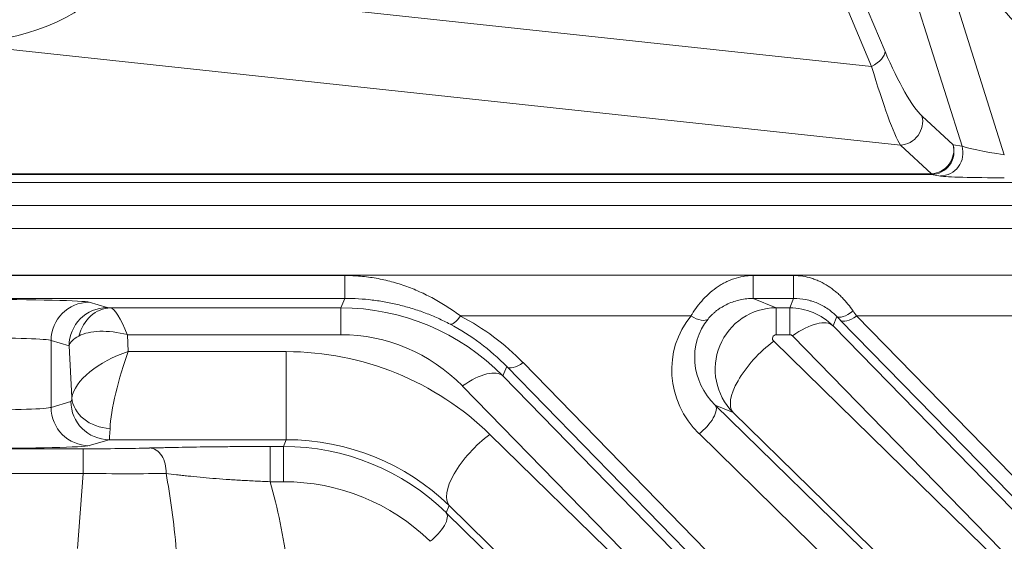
# Model space of a CAD drawing. Header units: millimetres. Extents: x 4 to 836, y 5 to 589.
# Tile 126 of 168: x 675 to 688, y 271 to 278. Entities that reach past the tile are written whole.
import ezdxf

# ---------------------------------------------------------------- set-up
doc = ezdxf.new("R2010")
doc.units = ezdxf.units.MM
doc.layers.add('1', color=7, linetype='Continuous', true_color=0xffffff)

msp = doc.modelspace()

# ---------------------------------------------------------------- linework, layer by layer
at = {"layer": '1', "color": 143, "linetype": 'Continuous', "lineweight": 13}
for p, q in [((686.575, 280.787), (687.977, 276.341)), ((687.425, 276.453), (686.105, 280.639)), ((685.541, 279.775), (686.421, 277.69)), ((686.244, 277.495), (685.364, 279.581)), ((676.25, 278.569), (686.244, 277.495)), ((686.62, 276.467), (674.308, 277.79)), ((686.902, 276.848), (687.308, 276.474)), ((687.026, 276.094), (686.62, 276.467)), ((687.308, 276.474), (687.425, 276.453)), ((664.649, 276.094), (687.026, 276.094)), ((687.026, 276.086), (664.649, 276.086)), ((687.026, 276.086), (687.026, 276.094)), ((687.143, 276.065), (687.026, 276.086)), ((691.006, 275.382), (664.649, 275.382)), ((664.649, 274.771), (696.372, 274.771)), ((664.649, 274.766), (679.365, 274.766)), ((679.365, 274.468), (679.365, 274.766)), ((684.699, 274.468), (684.699, 274.766)), ((684.699, 274.766), (685.226, 274.766)), ((685.226, 274.468), (685.226, 274.766)), ((679.365, 274.468), (664.649, 274.468)), ((676.027, 274.418), (676.262, 274.348)), ((679.314, 274.344), (679.365, 274.468)), ((684.699, 274.468), (684.998, 274.344)), ((685.226, 274.468), (684.699, 274.468)), ((685.175, 274.344), (685.226, 274.468)), ((676.307, 274.344), (679.314, 274.344)), ((679.314, 274.344), (679.314, 273.994)), ((684.998, 274.344), (684.998, 273.994)), ((684.998, 274.344), (685.175, 274.344)), ((685.175, 274.344), (685.175, 273.994)), ((683.885, 274.238), (680.877, 274.238)), ((685.79, 274.231), (685.74, 274.11)), ((693.831, 265.998), (685.835, 274.185)), ((686.047, 274.238), (694.044, 266.051)), ((688.834, 274.238), (686.047, 274.238)), ((685.74, 274.11), (690.944, 268.781)), ((675.764, 273.848), (675.529, 273.918)), ((675.529, 273.918), (675.529, 273.045)), ((679.314, 273.994), (676.525, 273.994)), ((676.525, 273.994), (676.537, 273.773)), ((684.966, 273.908), (690.345, 268.651)), ((685.175, 273.994), (684.998, 273.994)), ((690.414, 268.651), (685.21, 273.979)), ((675.801, 273.172), (675.764, 273.848)), ((676.537, 273.773), (678.601, 273.773)), ((678.601, 272.623), (678.601, 273.773)), ((681.692, 273.629), (693.603, 261.434)), ((681.48, 273.577), (681.43, 273.455)), ((693.391, 261.382), (681.48, 273.577)), ((681.43, 273.455), (685.995, 268.781)), ((685.465, 268.651), (680.9, 273.324)), ((675.529, 273.045), (675.788, 273.123)), ((684.436, 272.978), (684.202, 273.074)), ((689.815, 267.721), (684.436, 272.978)), ((676.286, 272.623), (676.027, 272.546)), ((678.601, 272.623), (676.286, 272.623)), ((678.564, 272.535), (678.601, 272.623)), ((681.259, 272.693), (685.395, 268.651)), ((692.378, 264.506), (683.99, 272.702)), ((668.351, 272.505), (675.947, 272.505)), ((675.947, 272.505), (675.947, 272.184)), ((678.389, 272.535), (678.389, 272.075)), ((678.389, 272.535), (678.564, 272.535)), ((678.564, 272.535), (678.564, 272.075)), ((675.947, 272.184), (668.351, 272.184)), ((675.872, 271.203), (675.947, 272.184)), ((678.564, 272.075), (678.389, 272.075)), ((680.729, 271.763), (680.69, 271.669)), ((684.865, 267.721), (680.729, 271.763)), ((680.69, 271.669), (690.783, 261.806))]:
    msp.add_line(p, q, dxfattribs=at)
at = {"layer": '1', "color": 143, "linetype": 'Continuous', "lineweight": 18}
for p, q in [((691.114, 275.982), (664.649, 275.982)), ((664.649, 275.682), (691.006, 275.682)), ((684.202, 273.074), (692.59, 264.878))]:
    msp.add_line(p, q, dxfattribs=at)
at = {"layer": '1', "color": 252, "linetype": 'Continuous', "lineweight": 18}
msp.add_circle((690.649, 280.482), 3.5, dxfattribs=at)
at = {"layer": '1', "color": 143, "linetype": 'Continuous', "lineweight": 18}
msp.add_circle((690.649, 280.482), 2.75, dxfattribs=at)
at = {"layer": '1', "color": 143, "linetype": 'Continuous', "lineweight": 13}
for centre, major_axis, ratio, start_param, end_param in [((673.79, 279.305), (-2.642, 0.284), 0.564501, 1.828568, 2.824201), ((686.139, 277.601), (0.276, 0.117), 0.469019, 4.900833, 6.085281), ((686.544, 278.053), (-0.467, 1.252), 0.186038, 1.795405, 2.791039), ((686.262, 277.964), (-0.416, 1.552), 0.089672, 1.85354, 2.849174), ((686.62, 276.759), (0.203, 0.221), 0.942775, 3.914427, 5.735403), ((687.026, 276.385), (0.053, 0.295), 0.980772, 3.321388, 5.186303), ((687.026, 276.385), (-0.203, -0.221), 0.942775, 0.772834, 2.59381), ((687.143, 276.365), (0.053, 0.295), 0.980772, 3.321388, 5.186303), ((687.968, 276.369), (-0.553, 0.091), 0.046674, 0.198139, 1.594402), ((687.968, 276.07), (-0.839, 0), 0.033301, 0.185045, 1.581308), ((674.532, 274.415), (-1.5, 0), 0.026186, 3.228859, 4.712389), ((676.027, 273.918), (0.143, 0.479), 0.995856, 0.291963, 1.860478), ((676.262, 273.848), (0.143, 0.479), 0.995856, 0.291963, 1.860478), ((676.307, 273.844), (-0.022, -0.499), 0.864178, 3.193639, 4.485026), ((676.511, 274.349), (-0.25, 0), 0.031404, 0.10491, 0.619461), ((676.525, 273.595), (-0.229, 0.749), 0.170757, 5.222502, 6.204939), ((679.298, 271.306), (-0.605, -2.979), 0.986374, 2.554245, 3.339359), ((685, 273.544), (-0.164, 0.784), 0.997285, 6.078408, 8.43295), ((685.174, 273.544), (-0.091, -0.795), 0.999179, 2.470512, 3.255626), ((686.003, 274.444), (-0.214, -0.21), 0.353168, 0.027984, 1.237463), ((685.652, 274.771), (-0.7, 1), 0.017395, 4.138028, 4.2139), ((680.877, 274.398), (-0.14, -0.265), 0.281662, 0.029428, 1.079656), ((679.343, 271.415), (-0.616, -2.996), 0.97997, 2.555377, 2.864246), ((679.343, 271.255), (-0.675, -3.29), 0.981792, 2.555179, 2.864048), ((684.738, 273.492), (-0.663, 0.922), 0.956601, 0.239015, 1.751817), ((684.738, 273.652), (-0.495, 0.674), 0.940695, 0.236338, 1.74914), ((683.885, 274.398), (0.23, -0.193), 0.434741, 5.061943, 6.211545), ((685.21, 273.58), (-0.537, -0.524), 0.410893, 3.170309, 4.330756), ((685.44, 274.559), (-0.7, 0.7), 0.01851, 4.131688, 4.207559), ((686.047, 274.398), (-0.215, -0.21), 0.410893, 0.028717, 1.189164), ((676.525, 273.595), (-0.751, 0.254), 0.483887, 4.874385, 5.856821), ((674.532, 273.915), (-1, 0), 0.039279, 3.228859, 4.712389), ((676.511, 273.849), (-0.75, -0.025), 0.344332, 5.672784, 6.187335), ((679.298, 271.706), (-0.46, -2.243), 0.981792, 2.555179, 3.340294), ((684.966, 273.508), (-0.524, -0.536), 0.402972, 4.321261, 6.254579), ((685, 273.943), (-0.0301, 0.0419), 0.956601, 5.680461, 8.035003), ((685.174, 273.943), (-0.0102, -0.0499), 0.981792, 2.55518, 3.340294), ((676.537, 273.373), (-0.723, -0.306), 0.478289, 4.512845, 6.009832), ((676.537, 273.373), (-0.207, -0.749), 0.157833, 4.193836, 5.690823), ((678.625, 270.082), (-3.685, 0.71), 0.98281, 4.120782, 4.905896), ((681.692, 273.789), (-0.215, -0.21), 0.410893, 0.028717, 1.189164), ((680.9, 272.925), (-0.537, -0.524), 0.410893, 3.170309, 4.330756), ((675.788, 273.373), (0, -0.25), 0.087489, 0.02618, 0.635989), ((676.286, 273.123), (-0.143, 0.479), 0.995856, 1.281115, 2.84963), ((676.299, 273.172), (0.497, -0.059), 0.802499, 3.288192, 4.807197), ((674.532, 273.049), (-1, 0), 0.039279, 1.570796, 3.054326), ((676.027, 273.045), (-0.143, 0.479), 0.995856, 1.281115, 2.84963), ((683.99, 272.862), (-0.21, -0.215), 0.402972, 1.179669, 3.112987), ((676.286, 273.373), (0, -0.75), 0.029163, 0.02618, 0.635989), ((678.625, 269.683), (-2.949, 0.564), 0.978608, 4.120293, 4.905408), ((681.259, 272.293), (0.524, 0.536), 0.402972, 1.179669, 3.112987), ((674.532, 272.549), (-1.5, 0), 0.026186, 1.570796, 3.054326), ((675.943, 272.536), (-1.203, 0), 0.026128, 1.574077, 2.38058), ((676.814, 272.215), (-0.008, 0.3), 0.722159, 4.590091, 6.245333), ((678.582, 269.578), (-2.947, 0.57), 0.984491, 4.121117, 4.906231), ((675.943, 272.236), (-1.503, 0.023), 0.034806, 1.573947, 2.380449), ((675.646, 268.315), (-0.489, -5.474), 0.272631, 2.146402, 2.379945), ((675.646, 269.114), (-0.61, -5.359), 0.555322, 1.987029, 2.217956), ((678.582, 269.418), (-2.653, 0.511), 0.98281, 4.120782, 4.905896), ((680.478, 271.457), (0.21, 0.215), 0.402972, 4.321261, 6.254579)]:
    msp.add_ellipse(centre, major_axis=major_axis, ratio=ratio, start_param=start_param, end_param=end_param, dxfattribs=at)
for points, knots in [([(679.365, 274.766), (679.434, 274.766), (679.571, 274.76), (679.707, 274.742), (679.809, 274.724), (679.843, 274.717), (679.91, 274.702), (679.943, 274.694), (680.043, 274.667), (680.108, 274.646), (680.205, 274.611), (680.237, 274.599), (680.3, 274.573), (680.332, 274.559), (680.425, 274.516), (680.486, 274.486), (680.604, 274.421), (680.661, 274.386), (680.771, 274.314), (680.825, 274.277), (680.877, 274.238)], [0, 0, 0, 0, 0.125, 0.25, 0.25, 0.3125, 0.3125, 0.375, 0.375, 0.5, 0.5, 0.5625, 0.5625, 0.625, 0.625, 0.75, 0.75, 0.875, 0.875, 1, 1, 1, 1]), ([(683.885, 274.238), (683.904, 274.271), (683.925, 274.304), (683.972, 274.369), (683.997, 274.402), (684.053, 274.465), (684.082, 274.495), (684.145, 274.553), (684.178, 274.58), (684.231, 274.617), (684.249, 274.629), (684.286, 274.652), (684.305, 274.662), (684.344, 274.682), (684.363, 274.692), (684.403, 274.709), (684.423, 274.717), (684.485, 274.737), (684.526, 274.748), (684.591, 274.759), (684.612, 274.762), (684.656, 274.766), (684.677, 274.766), (684.699, 274.766)], [0, 0, 0, 0, 0.125, 0.125, 0.25, 0.25, 0.375, 0.375, 0.5, 0.5, 0.5625, 0.5625, 0.625, 0.625, 0.6875, 0.6875, 0.75, 0.75, 0.875, 0.875, 0.9375, 0.9375, 1, 1, 1, 1]), ([(685.226, 274.766), (685.266, 274.766), (685.306, 274.763), (685.384, 274.751), (685.423, 274.742), (685.48, 274.724), (685.498, 274.718), (685.536, 274.703), (685.554, 274.695), (685.608, 274.669), (685.643, 274.65), (685.709, 274.607), (685.741, 274.584), (685.787, 274.546), (685.802, 274.533), (685.831, 274.506), (685.845, 274.492), (685.913, 274.423), (685.961, 274.364), (686.003, 274.303)], [0, 0, 0, 0, 0.125, 0.125, 0.25, 0.25, 0.3125, 0.3125, 0.375, 0.375, 0.5, 0.5, 0.625, 0.625, 0.6875, 0.6875, 0.75, 0.75, 1, 1, 1, 1]), ([(680.739, 274.131), (680.688, 274.158), (680.636, 274.184), (680.529, 274.232), (680.474, 274.255), (680.363, 274.297), (680.307, 274.316), (680.221, 274.343), (680.192, 274.351), (680.134, 274.368), (680.105, 274.375), (680.018, 274.396), (679.959, 274.409), (679.842, 274.43), (679.783, 274.439), (679.605, 274.461), (679.486, 274.468), (679.365, 274.468)], [0, 0, 0, 0, 0.125, 0.125, 0.25, 0.25, 0.375, 0.375, 0.4375, 0.4375, 0.5, 0.5, 0.625, 0.625, 0.75, 0.75, 1, 1, 1, 1]), ([(684.699, 274.468), (684.67, 274.468), (684.613, 274.465), (684.557, 274.456), (684.501, 274.444), (684.473, 274.436), (684.419, 274.418), (684.392, 274.407), (684.34, 274.383), (684.315, 274.37), (684.278, 274.348), (684.266, 274.34), (684.243, 274.324), (684.231, 274.316), (684.209, 274.299), (684.199, 274.29), (684.178, 274.272), (684.149, 274.245), (684.123, 274.217), (684.108, 274.198)], [0, 0, 0, 0, 0.125, 0.25, 0.25, 0.375, 0.375, 0.5, 0.5, 0.625, 0.625, 0.6875, 0.6875, 0.75, 0.75, 0.8125, 0.8125, 0.875, 1, 1, 1, 1]), ([(685.79, 274.231), (685.757, 274.266), (685.719, 274.298), (685.655, 274.343), (685.632, 274.357), (685.586, 274.383), (685.562, 274.394), (685.513, 274.415), (685.488, 274.424), (685.45, 274.436), (685.437, 274.44), (685.411, 274.446), (685.398, 274.449), (685.333, 274.462), (685.28, 274.468), (685.226, 274.468)], [0, 0, 0, 0, 0.25, 0.25, 0.375, 0.375, 0.5, 0.5, 0.625, 0.625, 0.6875, 0.6875, 0.75, 0.75, 1, 1, 1, 1]), ([(678.389, 272.075), (678.322, 272.077), (678.257, 272.08), (678.127, 272.087), (678.064, 272.09), (677.97, 272.096), (677.939, 272.097), (677.877, 272.101), (677.846, 272.103), (677.755, 272.11), (677.697, 272.114), (677.526, 272.128), (677.419, 272.138), (677.292, 272.152), (677.267, 272.155), (677.217, 272.16), (677.144, 272.169), (677.075, 272.178), (677.03, 272.184)], [0, 0, 0, 0, 0.125, 0.125, 0.25, 0.25, 0.3125, 0.3125, 0.375, 0.375, 0.5, 0.5, 0.75, 0.75, 0.8125, 0.8125, 0.875, 1, 1, 1, 1])]:
    msp.add_open_spline(points, degree=3, knots=knots, dxfattribs=at)
at = {"layer": '1', "color": 143, "linetype": 'Continuous', "lineweight": 18}
msp.add_open_spline([(676.814, 272.515), (676.866, 272.516), (676.92, 272.517), (677.004, 272.519), (677.032, 272.52), (677.09, 272.521), (677.119, 272.522), (677.268, 272.525), (677.393, 272.527), (677.592, 272.53), (677.66, 272.53), (677.748, 272.531), (677.766, 272.532), (677.801, 272.532), (677.855, 272.532), (677.909, 272.533), (678.017, 272.534), (678.09, 272.534), (678.238, 272.534), (678.313, 272.535), (678.389, 272.535)], degree=3, knots=[0, 0, 0, 0, 0.125, 0.125, 0.1875, 0.1875, 0.25, 0.25, 0.5, 0.5, 0.625, 0.625, 0.65625, 0.65625, 0.6875, 0.75, 0.75, 0.875, 0.875, 1, 1, 1, 1], dxfattribs=at)

doc.saveas('drawing.dxf')
